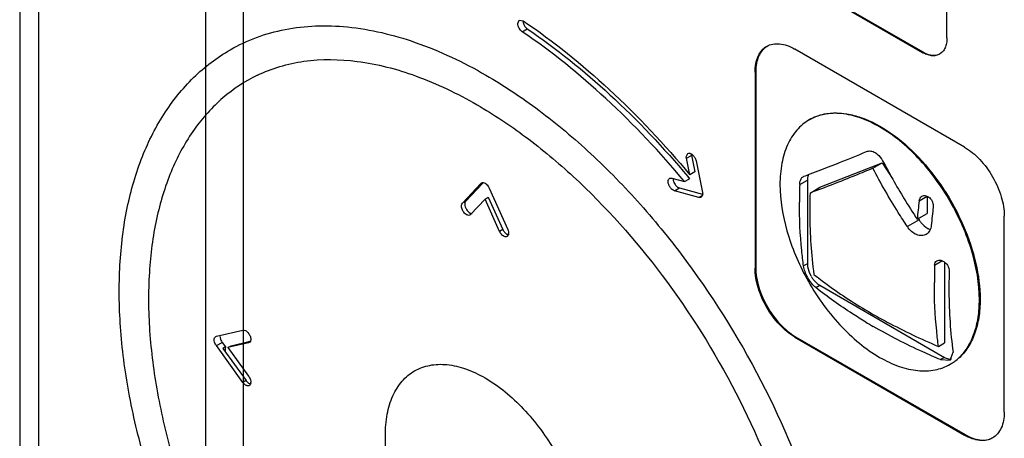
# Model space of a CAD drawing. Header units: millimetres. Extents: x 35 to 269, y 38 to 386.
# Tile 7 of 14: x 77 to 105, y 190 to 202. Entities that reach past the tile are written whole.
import ezdxf

# ---------------------------------------------------------------- set-up
doc = ezdxf.new("R2010")
doc.units = ezdxf.units.MM
doc.header["$LTSCALE"] = 27.53941
doc.layers.get('0').update_dxf_attribs({"linetype": 'CONTINUOUS'})

msp = doc.modelspace()

# ---------------------------------------------------------------- linework, layer by layer
at = {"color": 7, "linetype": 'Continuous'}
for p, q in [((77.448, 184.852), (77.448, 220.329)), ((76.905, 220.021), (76.905, 185.804)), ((82.186, 188.853), (82.186, 217.145)), ((83.247, 216.533), (83.247, 188.2)), ((77.754, 214.904), (102.502, 200.615)), ((77.775, 214.916), (102.524, 200.628)), ((103.21, 201.024), (103.21, 214.904)), ((91.034, 201.436), (91.076, 201.528)), ((91.076, 201.528), (91.188, 201.51)), ((91.163, 201.199), (91.305, 201.281)), ((103.705, 197.93), (98.896, 200.706)), ((102.524, 200.628), (102.502, 200.615)), ((97.765, 200.053), (97.786, 200.065)), ((97.765, 200.053), (97.765, 194.5)), ((97.786, 200.065), (97.786, 194.513)), ((99.3, 198.699), (99.322, 198.712)), ((95.814, 197.658), (95.856, 197.75)), ((95.915, 197.143), (95.818, 197.616)), ((95.819, 197.613), (95.96, 197.695)), ((95.96, 197.698), (96.057, 197.224)), ((96.092, 197.54), (96.275, 196.646)), ((99.603, 196.789), (101.371, 197.481)), ((101.107, 197.328), (101.371, 197.481)), ((101.371, 197.481), (101.669, 197.02)), ((96.057, 197.224), (95.915, 197.143)), ((89.991, 196.902), (90.007, 196.914)), ((89.991, 196.902), (90.008, 196.912)), ((95.406, 197.048), (95.765, 196.952)), ((95.765, 196.952), (95.907, 197.033)), ((95.856, 197.089), (95.907, 197.033)), ((95.858, 197.092), (95.907, 197.033)), ((99.031, 196.866), (99.25, 196.993)), ((99.128, 197.091), (99.148, 197.101)), ((99.25, 196.993), (99.25, 194.623)), ((89.464, 196.337), (89.991, 196.902)), ((90.042, 196.911), (89.556, 196.39)), ((90.223, 196.768), (90.75, 195.594)), ((95.479, 196.69), (95.62, 196.772)), ((96.175, 196.504), (95.479, 196.69)), ((95.62, 196.772), (96.278, 196.595)), ((99.324, 196.627), (99.603, 196.789)), ((89.556, 196.39), (89.502, 196.359)), ((90.107, 196.457), (89.695, 196.016)), ((90.107, 196.457), (90.199, 196.51)), ((90.518, 195.541), (90.107, 196.457)), ((90.199, 196.51), (90.61, 195.594)), ((96.271, 196.559), (96.175, 196.504)), ((102.422, 196.407), (102.644, 196.535)), ((102.644, 196.535), (102.644, 196.046)), ((89.695, 196.016), (89.679, 196.003)), ((102.417, 195.864), (102.087, 195.674)), ((102.365, 195.885), (102.644, 196.046)), ((102.392, 195.902), (102.417, 195.864)), ((104.836, 190.418), (104.836, 195.97)), ((90.61, 195.594), (90.518, 195.541)), ((102.859, 194.586), (103.067, 194.706)), ((97.786, 194.513), (97.765, 194.5)), ((99.25, 194.623), (99.141, 194.56)), ((103.139, 194.661), (103.139, 192.378)), ((99.49, 193.945), (99.603, 194.011)), ((99.603, 194.011), (103.139, 191.969)), ((82.484, 192.568), (83.237, 192.742)), ((82.466, 192.56), (82.484, 192.568)), ((98.896, 192.541), (98.917, 192.553)), ((98.896, 192.541), (103.705, 189.765)), ((98.917, 192.553), (103.726, 189.777)), ((82.484, 192.3), (82.647, 192.394)), ((83.237, 191.257), (82.484, 192.3)), ((82.647, 192.394), (82.741, 192.264)), ((82.741, 192.264), (82.67, 192.223)), ((82.67, 192.223), (83.329, 191.31)), ((82.741, 192.264), (82.739, 192.248)), ((82.741, 192.264), (82.74, 192.247)), ((83.399, 192.381), (82.812, 192.245)), ((82.812, 192.245), (82.904, 192.298)), ((82.812, 192.245), (83.399, 191.432)), ((82.904, 192.298), (83.409, 192.415)), ((83.419, 192.388), (83.399, 192.381)), ((83.417, 192.391), (83.4, 192.381)), ((83.409, 192.415), (83.454, 192.441)), ((102.968, 192.279), (103.139, 192.378)), ((103.139, 191.969), (103.025, 191.904)), ((103.025, 191.904), (103.3, 191.893)), ((103.3, 191.893), (103.383, 192.111)), ((103.3, 191.771), (103.322, 191.783)), ((83.329, 191.31), (83.237, 191.257)), ((103.726, 189.777), (103.705, 189.765))]:
    msp.add_line(p, q, dxfattribs=at)
for centre, radius, start, end in [((96.155, 197.74), 0.2, 180.0349, 184.9948), ((114.437, 196.369), 15.414, 178.1502, 179.9956), ((120.536, 194.175), 18.252, 172.9738, 174.6243), ((121.022, 193.98), 18.34, 172.9543, 174.5974), ((89.748, 196.193), 0.148, 245.9442, 249.7488), ((118.71, 206.687), 19.592, 212.8919, 213.4599), ((90.823, 195.678), 0.334, 204.1969, 206.7164), ((90.604, 195.486), 0.172, 354.5465, 0.0597), ((118.344, 194.088), 15.493, 178.1599, 179.9958), ((100.342, 194.834), 1.239, 209.5062, 213.1862), ((100.099, 194.705), 0.861, 208.593, 211.4068), ((108.556, 205.728), 14.877, 239.0576, 240.0028), ((91.288, 191.393), 8.592, 174.4493, 175.037), ((91.186, 191.403), 8.489, 174.2869, 174.4484), ((103.298, 192.115), 0.194, 275.7334, 280.4742), ((102.606, 192.963), 1.379, 306.6256, 314.0269), ((102.631, 192.93), 1.338, 299.9993, 306.5904), ((83.495, 191.443), 0.318, 215.767, 223.5481), ((83.286, 191.262), 0.174, 356.0704, 0.0301)]:
    msp.add_arc(centre, radius, start, end, dxfattribs=at)
for points, knots in [([(91.163, 201.199), (91.125, 201.225), (91.064, 201.299), (91.034, 201.39), (91.034, 201.436)], [0, 0, 0, 0, 0.505383, 1, 1, 1, 1]), ([(91.176, 201.518), (91.176, 201.511), (91.177, 201.481), (91.185, 201.452), (91.193, 201.43)], [0, 0, 0, 0, 0.231769, 1, 1, 1, 1]), ([(91.188, 201.51), (92.048, 200.927), (93.728, 199.569), (95.205, 197.997), (95.915, 197.143)], [0, 0, 0, 0, 0.483306, 1, 1, 1, 1]), ([(82.88, 200.69), (83.118, 200.827), (83.623, 201.063), (84.439, 201.289), (85.31, 201.386), (86.563, 201.342), (88.227, 200.941), (89.492, 200.338), (90.128, 199.971)], [0, 0, 0, 0, 0.108094, 0.218228, 0.332256, 0.451714, 0.710598, 1, 1, 1, 1]), ([(95.765, 196.952), (95.073, 197.782), (93.635, 199.311), (92, 200.631), (91.163, 201.199)], [0, 0, 0, 0, 0.516658, 1, 1, 1, 1]), ([(91.239, 201.345), (91.244, 201.338), (91.263, 201.314), (91.286, 201.293), (91.305, 201.281)], [0, 0, 0, 0, 0.263748, 1, 1, 1, 1]), ([(91.305, 201.281), (92.132, 200.72), (93.748, 199.417), (95.172, 197.91), (95.858, 197.092)], [0, 0, 0, 0, 0.483453, 1, 1, 1, 1]), ([(98.096, 200.785), (98.149, 200.816), (98.27, 200.86), (98.472, 200.865), (98.686, 200.813), (98.826, 200.746), (98.896, 200.706)], [0, 0, 0, 0, 0.217784, 0.450912, 0.710298, 1, 1, 1, 1]), ([(103.21, 201.024), (103.21, 200.973), (103.202, 200.877), (103.163, 200.744), (103.097, 200.637), (103.035, 200.585), (103.002, 200.566)], [0, 0, 0, 0, 0.28954, 0.549117, 0.782255, 1, 1, 1, 1]), ([(89.878, 176.268), (89.357, 176.568), (88.325, 177.258), (86.866, 178.486), (85.475, 179.916), (83.738, 182.063), (81.917, 185.035), (80.629, 188.242), (79.996, 190.827), (79.741, 192.681), (79.704, 194.444), (79.889, 196.082), (80.299, 197.565), (80.935, 198.859), (81.791, 199.93), (82.503, 200.473), (82.881, 200.69)], [0, 0, 0, 0, 0.062264, 0.128219, 0.197225, 0.268489, 0.413845, 0.55645, 0.624418, 0.689071, 0.749873, 0.806564, 0.859234, 0.908376, 0.954888, 1, 1, 1, 1]), ([(97.765, 200.053), (97.765, 200.134), (97.777, 200.288), (97.84, 200.5), (97.945, 200.672), (98.043, 200.755), (98.096, 200.785)], [0, 0, 0, 0, 0.289703, 0.54909, 0.782217, 1, 1, 1, 1]), ([(98.097, 200.785), (98.047, 200.753), (97.955, 200.669), (97.856, 200.5), (97.798, 200.293), (97.786, 200.144), (97.786, 200.065)], [0, 0, 0, 0, 0.217773, 0.451581, 0.711179, 1, 1, 1, 1]), ([(103.002, 200.566), (102.969, 200.547), (102.894, 200.519), (102.768, 200.516), (102.634, 200.549), (102.546, 200.59), (102.502, 200.615)], [0, 0, 0, 0, 0.217746, 0.450884, 0.710461, 1, 1, 1, 1]), ([(102.524, 200.628), (102.592, 200.588), (102.726, 200.53), (102.876, 200.527), (102.94, 200.544)], [0, 0, 0, 0, 0.543742, 1, 1, 1, 1]), ([(83.649, 199.967), (83.854, 200.065), (84.285, 200.232), (85.231, 200.435), (86.556, 200.416), (88.226, 199.979), (89.323, 199.45), (89.878, 199.13)], [0, 0, 0, 0, 0.104225, 0.211773, 0.443393, 0.705144, 1, 1, 1, 1]), ([(83.649, 199.967), (83.299, 199.797), (82.628, 199.357), (81.805, 198.44), (81.179, 197.295), (80.759, 195.95), (80.55, 194.437), (80.553, 192.787), (80.768, 191.035), (81.34, 188.572), (82.543, 185.501), (84.267, 182.648), (85.919, 180.585), (87.244, 179.213), (88.631, 178.039), (89.613, 177.381), (90.107, 177.096)], [0, 0, 0, 0, 0.042885, 0.087111, 0.134289, 0.185519, 0.241345, 0.301827, 0.366638, 0.435164, 0.579746, 0.727664, 0.800201, 0.870348, 0.937197, 1, 1, 1, 1]), ([(90.128, 199.971), (90.649, 199.67), (91.684, 198.978), (93.15, 197.745), (94.551, 196.306), (96.304, 194.141), (98.147, 191.143), (99.455, 187.908), (100.1, 185.304), (100.364, 183.441), (100.408, 181.678), (100.232, 180.049), (99.837, 178.589), (99.227, 177.328), (98.411, 176.297), (97.733, 175.779), (97.376, 175.573)], [0, 0, 0, 0, 0.062411, 0.128786, 0.198411, 0.270423, 0.417469, 0.561706, 0.630332, 0.695446, 0.756417, 0.812874, 0.864792, 0.912583, 0.957174, 1, 1, 1, 1]), ([(89.878, 199.13), (90.355, 198.854), (91.304, 198.222), (93.142, 196.683), (95.25, 194.311), (97.304, 191.031), (98.553, 188.051), (99.194, 185.645), (99.475, 183.92), (99.56, 182.285), (99.448, 180.776), (99.143, 179.424), (98.653, 178.257), (97.991, 177.3), (97.432, 176.803), (97.137, 176.603)], [0, 0, 0, 0, 0.062146, 0.12847, 0.270326, 0.418251, 0.563823, 0.633232, 0.699131, 0.760786, 0.817672, 0.869562, 0.916636, 0.959642, 1, 1, 1, 1]), ([(101.3, 198.501), (101.125, 198.603), (100.776, 198.769), (100.239, 198.898), (99.736, 198.886), (99.432, 198.776), (99.3, 198.699)], [0, 0, 0, 0, 0.289666, 0.548893, 0.782123, 1, 1, 1, 1]), ([(99.322, 198.712), (99.42, 198.769), (99.638, 198.859), (99.996, 198.912), (100.382, 198.883), (100.942, 198.734), (101.657, 198.343), (102.448, 197.643), (103.147, 196.748), (103.697, 195.731), (104.054, 194.675), (104.15, 193.957), (104.15, 193.615)], [0, 0, 0, 0, 0.042858, 0.087488, 0.135322, 0.187286, 0.304551, 0.43822, 0.582564, 0.72972, 0.871307, 1, 1, 1, 1]), ([(99.3, 198.699), (99.168, 198.623), (98.922, 198.416), (98.659, 197.986), (98.503, 197.457), (98.472, 197.071), (98.472, 196.868)], [0, 0, 0, 0, 0.217692, 0.450801, 0.710159, 1, 1, 1, 1]), ([(104.129, 193.602), (104.129, 194.066), (103.955, 195.044), (103.349, 196.418), (102.462, 197.63), (101.702, 198.27), (101.3, 198.501)], [0, 0, 0, 0, 0.237212, 0.499993, 0.762777, 1, 1, 1, 1]), ([(95.855, 197.75), (95.874, 197.761), (95.913, 197.761), (95.958, 197.74), (96.008, 197.703), (96.06, 197.637), (96.085, 197.573), (96.092, 197.54)], [0, 0, 0, 0, 0.181249, 0.294502, 0.423531, 0.711673, 1, 1, 1, 1]), ([(99.924, 197.395), (100.004, 197.426), (100.34, 197.559), (100.676, 197.696), (100.931, 197.802)], [0, 0, 0, 0, 0.237288, 1, 1, 1, 1]), ([(100.931, 197.802), (100.967, 197.817), (101.054, 197.827), (101.134, 197.796), (101.172, 197.774)], [0, 0, 0, 0, 0.471139, 1, 1, 1, 1]), ([(101.172, 197.774), (101.193, 197.762), (101.28, 197.7), (101.347, 197.612), (101.385, 197.539)], [0, 0, 0, 0, 0.231134, 1, 1, 1, 1]), ([(103.705, 197.93), (103.865, 197.837), (104.169, 197.581), (104.524, 197.096), (104.766, 196.547), (104.836, 196.156), (104.836, 195.97)], [0, 0, 0, 0, 0.23724, 0.499999, 0.762759, 1, 1, 1, 1]), ([(101.385, 197.539), (101.452, 197.412), (101.726, 196.905), (102.024, 196.41), (102.259, 196.047)], [0, 0, 0, 0, 0.249399, 1, 1, 1, 1]), ([(99.148, 197.101), (99.209, 197.123), (99.469, 197.219), (99.727, 197.318), (99.924, 197.395)], [0, 0, 0, 0, 0.236212, 1, 1, 1, 1]), ([(101.107, 197.328), (100.944, 197.261), (100.353, 197.018), (99.758, 196.786), (99.324, 196.627)], [0, 0, 0, 0, 0.275753, 1, 1, 1, 1]), ([(102.087, 195.674), (101.998, 195.808), (101.651, 196.347), (101.331, 196.903), (101.107, 197.328)], [0, 0, 0, 0, 0.250642, 1, 1, 1, 1]), ([(90.037, 196.924), (90.042, 196.924), (90.067, 196.924), (90.09, 196.914), (90.107, 196.905)], [0, 0, 0, 0, 0.225051, 1, 1, 1, 1]), ([(95.301, 196.951), (95.301, 196.97), (95.305, 197.005), (95.329, 197.034), (95.342, 197.042)], [0, 0, 0, 0, 0.550648, 1, 1, 1, 1]), ([(95.479, 196.69), (95.455, 196.696), (95.408, 196.725), (95.352, 196.788), (95.313, 196.866), (95.301, 196.923), (95.301, 196.951)], [0, 0, 0, 0, 0.219463, 0.481109, 0.753418, 1, 1, 1, 1]), ([(95.342, 197.042), (95.347, 197.045), (95.366, 197.053), (95.39, 197.052), (95.406, 197.048)], [0, 0, 0, 0, 0.234838, 1, 1, 1, 1]), ([(95.442, 197.032), (95.442, 197.019), (95.448, 196.962), (95.473, 196.907), (95.497, 196.871)], [0, 0, 0, 0, 0.22834, 1, 1, 1, 1]), ([(99.031, 196.866), (99.032, 196.892), (99.039, 196.973), (99.078, 197.062), (99.128, 197.091)], [0, 0, 0, 0, 0.308401, 1, 1, 1, 1]), ([(99.29, 197.158), (99.283, 197.147), (99.258, 197.095), (99.25, 197.037), (99.25, 196.993)], [0, 0, 0, 0, 0.226209, 1, 1, 1, 1]), ([(90.107, 196.905), (90.119, 196.898), (90.168, 196.862), (90.204, 196.811), (90.223, 196.768)], [0, 0, 0, 0, 0.2287, 1, 1, 1, 1]), ([(95.497, 196.871), (95.506, 196.859), (95.538, 196.817), (95.583, 196.782), (95.62, 196.772)], [0, 0, 0, 0, 0.281138, 1, 1, 1, 1]), ([(98.472, 196.868), (98.472, 196.427), (98.63, 195.496), (98.995, 194.633), (99.23, 194.205)], [0, 0, 0, 0, 0.474504, 1, 1, 1, 1]), ([(89.556, 196.39), (89.551, 196.385), (89.535, 196.362), (89.53, 196.333), (89.53, 196.311)], [0, 0, 0, 0, 0.221924, 1, 1, 1, 1]), ([(96.238, 196.509), (96.234, 196.507), (96.214, 196.498), (96.191, 196.499), (96.175, 196.504)], [0, 0, 0, 0, 0.234838, 1, 1, 1, 1]), ([(96.28, 196.601), (96.28, 196.582), (96.275, 196.546), (96.252, 196.517), (96.238, 196.509)], [0, 0, 0, 0, 0.550648, 1, 1, 1, 1]), ([(99.141, 194.56), (99.121, 194.706), (99.05, 195.306), (99.023, 195.912), (99.023, 196.37)], [0, 0, 0, 0, 0.242835, 1, 1, 1, 1]), ([(99.324, 196.627), (99.317, 196.428), (99.307, 195.658), (99.356, 194.886), (99.433, 194.32)], [0, 0, 0, 0, 0.258975, 1, 1, 1, 1]), ([(102.422, 196.407), (102.425, 196.434), (102.44, 196.485), (102.478, 196.524), (102.499, 196.537)], [0, 0, 0, 0, 0.526117, 1, 1, 1, 1]), ([(102.499, 196.537), (102.515, 196.546), (102.551, 196.558), (102.633, 196.553), (102.733, 196.492), (102.81, 196.373), (102.826, 196.275), (102.821, 196.229)], [0, 0, 0, 0, 0.102687, 0.211803, 0.459724, 0.736586, 1, 1, 1, 1]), ([(89.438, 196.258), (89.438, 196.266), (89.44, 196.294), (89.45, 196.322), (89.464, 196.337)], [0, 0, 0, 0, 0.285261, 1, 1, 1, 1]), ([(89.486, 196.108), (89.478, 196.12), (89.453, 196.166), (89.438, 196.219), (89.438, 196.258)], [0, 0, 0, 0, 0.266552, 1, 1, 1, 1]), ([(89.596, 196.005), (89.585, 196.009), (89.541, 196.035), (89.507, 196.075), (89.486, 196.108)], [0, 0, 0, 0, 0.223716, 1, 1, 1, 1]), ([(89.53, 196.311), (89.53, 196.259), (89.567, 196.158), (89.641, 196.078), (89.688, 196.058)], [0, 0, 0, 0, 0.508003, 1, 1, 1, 1]), ([(89.68, 196.003), (89.668, 195.997), (89.638, 195.99), (89.61, 195.998), (89.596, 196.005)], [0, 0, 0, 0, 0.459542, 1, 1, 1, 1]), ([(89.697, 196.054), (89.7, 196.053), (89.713, 196.049), (89.727, 196.046), (89.738, 196.047)], [0, 0, 0, 0, 0.267083, 1, 1, 1, 1]), ([(102.417, 195.864), (102.433, 195.838), (102.501, 195.745), (102.59, 195.664), (102.665, 195.626)], [0, 0, 0, 0, 0.269799, 1, 1, 1, 1]), ([(90.618, 195.415), (90.609, 195.421), (90.571, 195.453), (90.541, 195.494), (90.525, 195.527)], [0, 0, 0, 0, 0.234057, 1, 1, 1, 1]), ([(90.658, 195.517), (90.663, 195.511), (90.683, 195.488), (90.708, 195.468), (90.727, 195.456)], [0, 0, 0, 0, 0.266717, 1, 1, 1, 1]), ([(90.75, 195.594), (90.754, 195.585), (90.768, 195.551), (90.775, 195.513), (90.775, 195.486)], [0, 0, 0, 0, 0.267134, 1, 1, 1, 1]), ([(102.62, 195.454), (102.582, 195.432), (102.487, 195.408), (102.338, 195.442), (102.197, 195.534), (102.12, 195.623), (102.087, 195.674)], [0, 0, 0, 0, 0.210214, 0.444258, 0.710298, 1, 1, 1, 1]), ([(102.764, 195.707), (102.759, 195.654), (102.732, 195.554), (102.66, 195.478), (102.62, 195.454)], [0, 0, 0, 0, 0.529784, 1, 1, 1, 1]), ([(102.665, 195.626), (102.672, 195.622), (102.698, 195.61), (102.726, 195.6), (102.747, 195.596)], [0, 0, 0, 0, 0.262658, 1, 1, 1, 1]), ([(90.734, 195.394), (90.718, 195.385), (90.674, 195.381), (90.637, 195.401), (90.618, 195.415)], [0, 0, 0, 0, 0.440059, 1, 1, 1, 1]), ([(90.772, 195.451), (90.77, 195.445), (90.764, 195.423), (90.748, 195.403), (90.734, 195.394)], [0, 0, 0, 0, 0.279053, 1, 1, 1, 1]), ([(102.859, 194.586), (102.86, 194.611), (102.87, 194.66), (102.905, 194.697), (102.925, 194.708)], [0, 0, 0, 0, 0.526773, 1, 1, 1, 1]), ([(102.925, 194.708), (102.956, 194.726), (103.044, 194.732), (103.16, 194.666), (103.248, 194.556), (103.275, 194.462), (103.274, 194.417)], [0, 0, 0, 0, 0.207065, 0.461907, 0.742122, 1, 1, 1, 1]), ([(98.896, 192.541), (98.736, 192.634), (98.432, 192.889), (98.077, 193.374), (97.834, 193.924), (97.765, 194.315), (97.765, 194.5)], [0, 0, 0, 0, 0.23724, 0.499999, 0.762759, 1, 1, 1, 1]), ([(97.786, 194.513), (97.786, 194.327), (97.856, 193.936), (98.098, 193.386), (98.453, 192.902), (98.757, 192.646), (98.917, 192.553)], [0, 0, 0, 0, 0.237241, 0.500001, 0.76276, 1, 1, 1, 1]), ([(99.264, 194.224), (99.232, 194.28), (99.181, 194.389), (99.148, 194.505), (99.141, 194.56)], [0, 0, 0, 0, 0.534362, 1, 1, 1, 1]), ([(99.25, 194.623), (99.25, 194.597), (99.259, 194.482), (99.301, 194.371), (99.343, 194.293)], [0, 0, 0, 0, 0.229035, 1, 1, 1, 1]), ([(103.274, 194.417), (103.267, 194.218), (103.257, 193.447), (103.306, 192.676), (103.383, 192.111)], [0, 0, 0, 0, 0.259028, 1, 1, 1, 1]), ([(99.23, 194.205), (99.49, 193.733), (99.953, 193.079), (100.697, 192.369), (101.098, 192.086), (101.3, 191.969)], [0, 0, 0, 0, 0.524833, 0.771735, 1, 1, 1, 1]), ([(99.49, 193.945), (99.473, 193.958), (99.403, 194.021), (99.345, 194.095), (99.305, 194.156)], [0, 0, 0, 0, 0.222392, 1, 1, 1, 1]), ([(99.364, 194.256), (99.38, 194.23), (99.445, 194.135), (99.53, 194.053), (99.603, 194.011)], [0, 0, 0, 0, 0.267262, 1, 1, 1, 1]), ([(99.433, 194.32), (99.557, 194.222), (100.079, 193.825), (100.632, 193.469), (101.062, 193.22)], [0, 0, 0, 0, 0.242235, 1, 1, 1, 1]), ([(100.907, 192.969), (100.781, 193.045), (100.293, 193.347), (99.824, 193.68), (99.49, 193.945)], [0, 0, 0, 0, 0.257028, 1, 1, 1, 1]), ([(102.968, 192.279), (102.949, 192.425), (102.879, 193.026), (102.851, 193.632), (102.851, 194.09)], [0, 0, 0, 0, 0.242876, 1, 1, 1, 1]), ([(104.15, 193.615), (104.15, 193.441), (104.127, 193.108), (104.014, 192.643), (103.824, 192.247), (103.643, 192.032), (103.543, 191.943)], [0, 0, 0, 0, 0.28512, 0.544865, 0.781137, 1, 1, 1, 1]), ([(103.565, 191.971), (103.658, 192.061), (103.826, 192.275), (104.002, 192.663), (104.107, 193.113), (104.129, 193.435), (104.129, 193.602)], [0, 0, 0, 0, 0.219398, 0.456313, 0.71606, 1, 1, 1, 1]), ([(101.062, 193.22), (101.212, 193.134), (101.832, 192.79), (102.474, 192.487), (102.968, 192.279)], [0, 0, 0, 0, 0.243293, 1, 1, 1, 1]), ([(83.237, 192.742), (83.261, 192.747), (83.321, 192.732), (83.39, 192.669), (83.443, 192.581), (83.46, 192.513), (83.46, 192.48)], [0, 0, 0, 0, 0.194111, 0.45067, 0.737196, 1, 1, 1, 1]), ([(103.025, 191.904), (102.858, 191.974), (102.208, 192.258), (101.575, 192.581), (101.119, 192.844)], [0, 0, 0, 0, 0.256725, 1, 1, 1, 1]), ([(82.424, 192.469), (82.424, 192.488), (82.429, 192.524), (82.452, 192.553), (82.466, 192.56)], [0, 0, 0, 0, 0.550696, 1, 1, 1, 1]), ([(82.484, 192.3), (82.475, 192.313), (82.444, 192.364), (82.424, 192.425), (82.424, 192.469)], [0, 0, 0, 0, 0.264907, 1, 1, 1, 1]), ([(82.587, 192.563), (82.587, 192.549), (82.593, 192.489), (82.62, 192.432), (82.647, 192.394)], [0, 0, 0, 0, 0.228837, 1, 1, 1, 1]), ([(83.46, 192.48), (83.46, 192.476), (83.46, 192.463), (83.458, 192.449), (83.455, 192.44)], [0, 0, 0, 0, 0.263356, 1, 1, 1, 1]), ([(83.455, 192.44), (83.453, 192.434), (83.447, 192.414), (83.432, 192.396), (83.419, 192.388)], [0, 0, 0, 0, 0.275989, 1, 1, 1, 1]), ([(101.3, 191.969), (101.476, 191.868), (101.825, 191.702), (102.362, 191.572), (102.865, 191.585), (103.168, 191.695), (103.3, 191.771)], [0, 0, 0, 0, 0.289718, 0.548958, 0.782167, 1, 1, 1, 1]), ([(103.139, 191.969), (103.154, 191.961), (103.209, 191.933), (103.273, 191.918), (103.318, 191.922)], [0, 0, 0, 0, 0.279291, 1, 1, 1, 1]), ([(90.107, 184.853), (89.705, 185.085), (88.945, 185.725), (88.059, 186.936), (87.542, 188.108), (87.319, 189.064), (87.261, 189.731), (87.309, 190.34), (87.465, 190.87), (87.728, 191.3), (88.093, 191.607), (88.542, 191.77), (89.045, 191.782), (89.582, 191.653), (89.931, 191.487), (90.107, 191.385)], [0, 0, 0, 0, 0.138204, 0.29129, 0.444379, 0.51629, 0.582935, 0.643368, 0.69743, 0.746055, 0.791467, 0.83688, 0.885501, 0.939573, 1, 1, 1, 1]), ([(83.399, 191.432), (83.408, 191.419), (83.44, 191.367), (83.46, 191.307), (83.46, 191.262)], [0, 0, 0, 0, 0.264814, 1, 1, 1, 1]), ([(90.107, 191.385), (90.508, 191.154), (91.268, 190.514), (92.155, 189.303), (92.672, 188.131), (92.894, 187.175), (92.953, 186.508), (92.905, 185.898), (92.748, 185.369), (92.485, 184.939), (92.12, 184.632), (91.672, 184.469), (91.168, 184.456), (90.632, 184.586), (90.282, 184.752), (90.107, 184.853)], [0, 0, 0, 0, 0.138204, 0.29129, 0.444379, 0.51629, 0.582935, 0.643368, 0.69743, 0.746055, 0.791467, 0.83688, 0.885501, 0.939573, 1, 1, 1, 1]), ([(83.355, 191.165), (83.348, 191.167), (83.314, 191.18), (83.284, 191.203), (83.265, 191.224)], [0, 0, 0, 0, 0.221649, 1, 1, 1, 1]), ([(83.329, 191.31), (83.338, 191.298), (83.369, 191.26), (83.412, 191.227), (83.447, 191.218)], [0, 0, 0, 0, 0.280609, 1, 1, 1, 1]), ([(83.419, 191.171), (83.414, 191.168), (83.394, 191.159), (83.371, 191.161), (83.355, 191.165)], [0, 0, 0, 0, 0.234571, 1, 1, 1, 1]), ([(83.452, 191.212), (83.45, 191.208), (83.443, 191.191), (83.43, 191.177), (83.419, 191.171)], [0, 0, 0, 0, 0.270553, 1, 1, 1, 1]), ([(83.46, 191.25), (83.459, 191.247), (83.458, 191.234), (83.455, 191.221), (83.452, 191.212)], [0, 0, 0, 0, 0.26368, 1, 1, 1, 1]), ([(104.836, 190.418), (104.836, 190.337), (104.824, 190.183), (104.761, 189.971), (104.656, 189.799), (104.557, 189.716), (104.505, 189.686)], [0, 0, 0, 0, 0.289703, 0.54909, 0.782217, 1, 1, 1, 1]), ([(104.505, 189.686), (104.452, 189.655), (104.33, 189.611), (104.129, 189.606), (103.914, 189.658), (103.775, 189.724), (103.705, 189.765)], [0, 0, 0, 0, 0.217784, 0.450912, 0.710298, 1, 1, 1, 1]), ([(103.726, 189.777), (103.794, 189.738), (103.929, 189.673), (104.137, 189.62), (104.333, 189.621), (104.453, 189.659), (104.505, 189.687)], [0, 0, 0, 0, 0.28882, 0.548417, 0.782226, 1, 1, 1, 1])]:
    msp.add_open_spline(points, degree=3, knots=knots, dxfattribs=at)
for points in [[(91.193, 201.43), (91.204, 201.4), (91.22, 201.371), (91.239, 201.345)], [(95.818, 197.616), (95.815, 197.63), (95.814, 197.644), (95.814, 197.658)], [(95.956, 197.723), (95.957, 197.715), (95.958, 197.706), (95.96, 197.698)], [(90.007, 196.915), (90.016, 196.92), (90.026, 196.923), (90.037, 196.924)], [(96.275, 196.646), (96.278, 196.631), (96.28, 196.616), (96.28, 196.601)], [(90.61, 195.594), (90.622, 195.566), (90.639, 195.54), (90.658, 195.517)], [(90.727, 195.456), (90.734, 195.453), (90.741, 195.449), (90.748, 195.447)], [(90.748, 195.447), (90.756, 195.443), (90.766, 195.44), (90.775, 195.439)], [(90.775, 195.469), (90.774, 195.463), (90.773, 195.457), (90.772, 195.451)], [(82.59, 192.594), (82.588, 192.584), (82.587, 192.573), (82.587, 192.563)], [(83.447, 191.218), (83.453, 191.216), (83.459, 191.215), (83.465, 191.215)]]:
    msp.add_open_spline(points, degree=3, dxfattribs=at)

doc.saveas('drawing.dxf')
